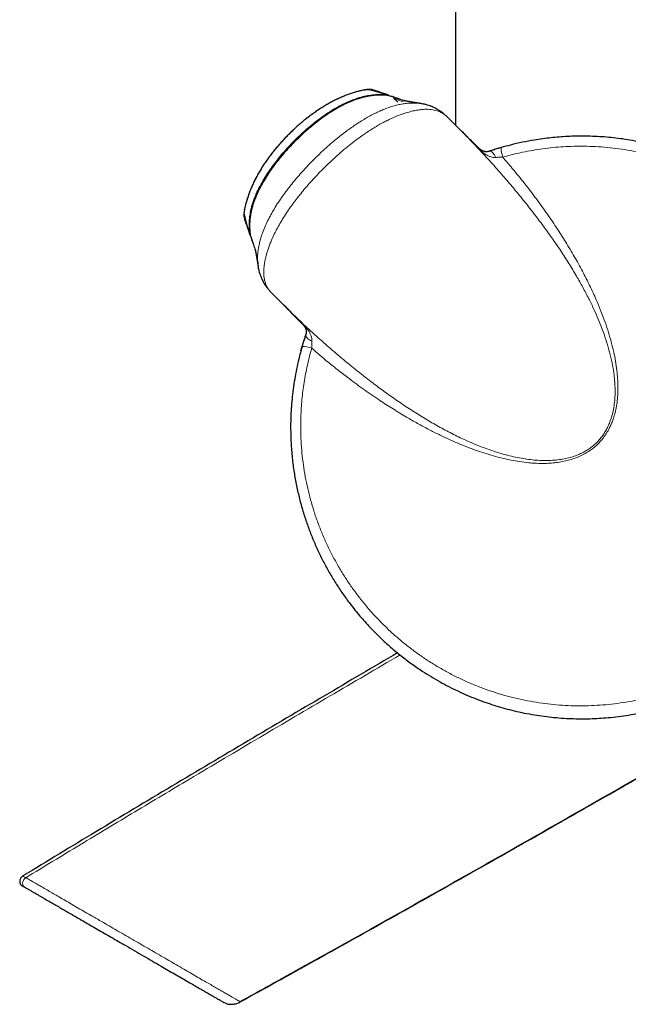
# Model space of a CAD drawing. Header units: millimetres. Extents: x 8 to 2385, y 12 to 2606.
# Tile 10 of 156: x 474 to 529, y 941 to 1031. Entities that reach past the tile are written whole.
import ezdxf

# ---------------------------------------------------------------- set-up
doc = ezdxf.new("R2010")
doc.units = ezdxf.units.MM

msp = doc.modelspace()

# ---------------------------------------------------------------- linework, layer by layer
at = {"color": 7, "linetype": 'Continuous', "lineweight": 30}
for p, q in [((513.773, 1397.054), (513.773, 1021.18)), ((505.467, 1024.385), (505.432, 1024.373)), ((507.668, 1023.877), (507.217, 1023.913)), ((508.508, 1023.27), (508.131, 1023.647)), ((509.019, 1023.435), (508.66, 1023.561)), ((510.624, 1023.149), (510.621, 1023.15)), ((514.159, 1020.794), (513.01, 1021.943)), ((514.118, 1020.829), (514.156, 1020.792)), ((494.575, 1013.492), (494.587, 1013.528)), ((495.076, 1011.207), (495.073, 1011.216)), ((495.141, 1011.048), (495.276, 1010.657)), ((497.014, 1005.954), (497.014, 1005.953)), ((497.014, 1005.953), (498.167, 1004.801)), ((497.025, 1005.947), (497.016, 1005.956)), ((498.17, 1004.804), (498.132, 1004.843)), ((492.862, 941.303), (492.702, 941.38))]:
    msp.add_line(p, q, dxfattribs=at)
at = {"color": 252, "linetype": 'Continuous', "lineweight": 0}
for p, q in [((507.511, 1023.941), (507.507, 1023.898)), ((509.01, 1023.306), (508.222, 1023.58)), ((511.109, 1023.046), (511.022, 1023.067)), ((495.062, 1011.454), (495.019, 1011.449)), ((495.892, 1007.949), (495.961, 1007.689))]:
    msp.add_line(p, q, dxfattribs=at)
at = {"color": 252, "linetype": 'Continuous', "lineweight": 0, "flags": 128}
for points in [[(515.895, 1019.091), (515.891, 1019.094), (515.886, 1019.095), (515.879, 1019.095), (515.871, 1019.093), (515.862, 1019.091), (515.851, 1019.086)], [(516.84, 1018.81), (516.894, 1018.818), (516.954, 1018.807), (517.019, 1018.777), (517.087, 1018.728), (517.157, 1018.663), (517.228, 1018.581), (517.299, 1018.483), (517.369, 1018.373), (517.436, 1018.25)], [(499.869, 1003.066), (499.867, 1003.069), (499.865, 1003.074), (499.865, 1003.081), (499.867, 1003.089), (499.87, 1003.099), (499.874, 1003.109)], [(500.15, 1002.121), (500.143, 1002.066), (500.154, 1002.006), (500.184, 1001.941), (500.232, 1001.874), (500.298, 1001.804), (500.38, 1001.732), (500.477, 1001.661), (500.588, 1001.592), (500.71, 1001.524)]]:
    msp.add_lwpolyline(points, dxfattribs=at)
at = {"color": 7, "linetype": 'Continuous', "lineweight": 30, "flags": 128}
for points in [[(499.706, 1000.658), (499.821, 1001.066), (500.003, 1001.668)], [(500.007, 1001.68), (500.022, 1001.73), (500.15, 1002.121)]]:
    msp.add_lwpolyline(points, dxfattribs=at)
at = {"color": 252, "linetype": 'Continuous', "lineweight": 0}
for centre, radius, start, end in [((506.001, 1023.467), 0.966, 71.34645, 101.29579), ((520.571, 1019.181), 2.664, 180.80971, 199.99048), ((495.493, 1012.959), 0.966, 168.72575, 198.75714), ((499.879, 1003.076), 0.0146, 227.38036, 271.78219), ((499.779, 998.389), 2.664, 70.00947, 89.19021)]:
    msp.add_arc(centre, radius, start, end, dxfattribs=at)
at = {"color": 7, "linetype": 'Continuous', "lineweight": 30}
msp.add_arc((525.273, 993.688), 26.5, 106.06073, 108.56139, dxfattribs=at)
for points, knots in [([(505.467, 1024.383), (505.395, 1024.369), (505.207, 1024.333), (504.898, 1024.259), (504.542, 1024.159), (504.178, 1024.042), (503.813, 1023.909), (503.446, 1023.759), (503.078, 1023.594), (502.709, 1023.413), (502.339, 1023.216), (501.969, 1023.005), (501.601, 1022.779), (501.235, 1022.54), (500.872, 1022.288), (500.513, 1022.025), (500.157, 1021.748), (499.805, 1021.461), (499.459, 1021.163), (499.119, 1020.855), (498.787, 1020.54), (498.462, 1020.216), (498.145, 1019.885), (497.835, 1019.545), (497.535, 1019.198), (497.244, 1018.845), (496.965, 1018.486), (496.696, 1018.123), (496.439, 1017.754), (496.194, 1017.382), (495.962, 1017.005), (495.745, 1016.626), (495.543, 1016.247), (495.358, 1015.866), (495.187, 1015.485), (495.033, 1015.101), (494.896, 1014.72), (494.777, 1014.343), (494.681, 1013.983), (494.615, 1013.701), (494.586, 1013.54), (494.577, 1013.492)], [0, 0, 0, 0, 0.014197, 0.036745, 0.06071, 0.084971, 0.109584, 0.13451, 0.159828, 0.185578, 0.211714, 0.238177, 0.264894, 0.291776, 0.318823, 0.346028, 0.373491, 0.401122, 0.428858, 0.456633, 0.484362, 0.511975, 0.539752, 0.567623, 0.595447, 0.62321, 0.650904, 0.678521, 0.705997, 0.733435, 0.760862, 0.78794, 0.814699, 0.841176, 0.86741, 0.893468, 0.919411, 0.944297, 0.96886, 0.990577, 1, 1, 1, 1]), ([(507.217, 1023.915), (507.18, 1023.917), (507.044, 1023.926), (506.807, 1023.924), (506.506, 1023.91), (506.2, 1023.88), (505.892, 1023.835), (505.581, 1023.773), (505.267, 1023.695), (504.945, 1023.601), (504.616, 1023.49), (504.279, 1023.36), (503.937, 1023.212), (503.59, 1023.046), (503.235, 1022.86), (502.872, 1022.654), (502.497, 1022.424), (502.108, 1022.169), (501.702, 1021.887), (501.286, 1021.58), (500.868, 1021.252), (500.452, 1020.906), (500.036, 1020.541), (499.62, 1020.155), (499.203, 1019.748), (498.788, 1019.323), (498.385, 1018.886), (498.002, 1018.447), (497.641, 1018.008), (497.302, 1017.571), (496.985, 1017.135), (496.699, 1016.716), (496.446, 1016.319), (496.226, 1015.949), (496.028, 1015.59), (495.846, 1015.23), (495.679, 1014.866), (495.528, 1014.498), (495.399, 1014.139), (495.294, 1013.798), (495.21, 1013.477), (495.144, 1013.168), (495.093, 1012.857), (495.057, 1012.542), (495.038, 1012.228), (495.034, 1011.949), (495.044, 1011.774), (495.048, 1011.703)], [0, 0, 0, 0, 0.005948, 0.021907, 0.038207, 0.054702, 0.071446, 0.088491, 0.105809, 0.123625, 0.142551, 0.161952, 0.181934, 0.202602, 0.224078, 0.246506, 0.270062, 0.294978, 0.321626, 0.349821, 0.378344, 0.407425, 0.437151, 0.467617, 0.498932, 0.53126, 0.563466, 0.594821, 0.625353, 0.655099, 0.6841, 0.71241, 0.736906, 0.760004, 0.781951, 0.802922, 0.8252, 0.846527, 0.86703, 0.886847, 0.904111, 0.920504, 0.937827, 0.954919, 0.97179, 0.988461, 1, 1, 1, 1]), ([(506.253, 1024.4), (506.25, 1024.401), (506.219, 1024.41), (506.162, 1024.421), (506.085, 1024.433), (506.012, 1024.438), (505.939, 1024.44), (505.857, 1024.437), (505.761, 1024.429), (505.652, 1024.416), (505.552, 1024.401), (505.49, 1024.389), (505.467, 1024.384)], [0, 0, 0, 0, 0.012612, 0.110374, 0.20179, 0.289447, 0.380564, 0.484979, 0.62069, 0.775429, 0.915717, 1, 1, 1, 1]), ([(507.746, 1023.888), (507.615, 1023.934), (507.171, 1024.09), (506.693, 1024.253), (506.348, 1024.37), (506.31, 1024.382)], [0, 0, 0, 0, 0.2704718, 0.9191284, 1, 1, 1, 1]), ([(507.659, 1023.878), (507.574, 1023.888), (507.427, 1023.906), (507.279, 1023.912), (507.217, 1023.915)], [0, 0, 0, 0, 0.578296, 1, 1, 1, 1]), ([(507.668, 1023.877), (507.945, 1023.793), (508.275, 1023.692), (508.6, 1023.579), (508.652, 1023.56)], [0, 0, 0, 0, 0.839607, 1, 1, 1, 1]), ([(508.644, 1023.567), (508.584, 1023.588), (508.329, 1023.678), (508.079, 1023.763), (507.887, 1023.828)], [0, 0, 0, 0, 0.234723, 1, 1, 1, 1]), ([(510.623, 1023.149), (510.603, 1023.152), (510.56, 1023.159), (510.497, 1023.168), (510.436, 1023.178), (510.383, 1023.186), (510.336, 1023.193), (510.298, 1023.199), (510.267, 1023.204), (510.242, 1023.208), (510.218, 1023.211), (510.191, 1023.216), (510.159, 1023.221), (510.122, 1023.227), (510.081, 1023.233), (510.038, 1023.241), (509.995, 1023.248), (509.955, 1023.254), (509.921, 1023.26), (509.893, 1023.264), (509.87, 1023.268), (509.85, 1023.272), (509.828, 1023.275), (509.801, 1023.28), (509.769, 1023.286), (509.732, 1023.292), (509.693, 1023.299), (509.657, 1023.305), (509.623, 1023.311), (509.591, 1023.317), (509.562, 1023.322), (509.532, 1023.328), (509.5, 1023.334), (509.466, 1023.34), (509.436, 1023.346), (509.409, 1023.351), (509.383, 1023.356), (509.353, 1023.362), (509.32, 1023.369), (509.285, 1023.375), (509.25, 1023.383), (509.215, 1023.39), (509.182, 1023.397), (509.149, 1023.404), (509.116, 1023.412), (509.083, 1023.419), (509.054, 1023.426), (509.032, 1023.432), (509.017, 1023.435), (509.008, 1023.438), (509.007, 1023.438), (509.006, 1023.438)], [0, 0, 0, 0, 0.027727, 0.058705, 0.086234, 0.110324, 0.131449, 0.148986, 0.162942, 0.173525, 0.184234, 0.196335, 0.212379, 0.230346, 0.250232, 0.272015, 0.293293, 0.312328, 0.329126, 0.343693, 0.353576, 0.362892, 0.374167, 0.387579, 0.405408, 0.425946, 0.446753, 0.466318, 0.484645, 0.501738, 0.517601, 0.532238, 0.553238, 0.572651, 0.590513, 0.606916, 0.622445, 0.64146, 0.663937, 0.687345, 0.709445, 0.736415, 0.761481, 0.785435, 0.816441, 0.849365, 0.883459, 0.917792, 0.945443, 0.973268, 1, 1, 1, 1]), ([(511.022, 1023.067), (510.966, 1023.081), (510.807, 1023.122), (510.534, 1023.164), (510.289, 1023.192), (510.15, 1023.193), (510.122, 1023.193)], [0, 0, 0, 0, 0.191423, 0.549421, 0.908958, 1, 1, 1, 1]), ([(512.908, 1022.031), (512.881, 1022.056), (512.796, 1022.137), (512.644, 1022.265), (512.448, 1022.416), (512.239, 1022.558), (512.018, 1022.688), (511.793, 1022.801), (511.565, 1022.899), (511.329, 1022.983), (511.149, 1023.039), (511.048, 1023.061), (511.031, 1023.065)], [0, 0, 0, 0, 0.054402, 0.170785, 0.283203, 0.404455, 0.521966, 0.636305, 0.746714, 0.861004, 0.975934, 1, 1, 1, 1]), ([(499.817, 1001.053), (499.711, 1000.669), (499.524, 999.989), (499.306, 998.999), (499.136, 998.092), (498.998, 997.178), (498.895, 996.285), (498.825, 995.416), (498.785, 994.616), (498.77, 993.859), (498.775, 993.155), (498.798, 992.461), (498.839, 991.776), (498.897, 991.092), (498.994, 990.22), (499.152, 989.161), (499.392, 987.949), (499.682, 986.773), (500.01, 985.656), (500.38, 984.576), (500.788, 983.531), (501.241, 982.501), (501.74, 981.486), (502.283, 980.49), (502.872, 979.513), (503.505, 978.56), (504.093, 977.751), (504.62, 977.078), (505.209, 976.365), (505.821, 975.681), (506.452, 975.028), (507.074, 974.417), (507.858, 973.7), (508.803, 972.915), (509.764, 972.189), (510.672, 971.564), (511.54, 971.017), (512.348, 970.547), (513.16, 970.112), (513.976, 969.71), (514.807, 969.336), (515.631, 968.999), (516.444, 968.697), (517.246, 968.428), (518.057, 968.184), (518.906, 967.959), (519.792, 967.755), (520.702, 967.579), (521.604, 967.438), (522.5, 967.328), (523.4, 967.249), (524.281, 967.201), (525.141, 967.183), (525.98, 967.193), (526.82, 967.228), (527.69, 967.293), (528.589, 967.39), (529.503, 967.522), (530.399, 967.683), (531.277, 967.872), (532.151, 968.09), (532.996, 968.333), (533.811, 968.596), (534.598, 968.878), (535.377, 969.185), (536.177, 969.53), (536.997, 969.916), (537.82, 970.34), (538.617, 970.787), (539.389, 971.254), (540.145, 971.748), (540.867, 972.256), (541.554, 972.773), (542.207, 973.299), (542.844, 973.845), (543.49, 974.436), (544.141, 975.072), (544.784, 975.747), (545.394, 976.434), (545.972, 977.133), (546.527, 977.852), (547.045, 978.572), (547.526, 979.29), (547.972, 980.004), (548.396, 980.733), (548.814, 981.509), (549.223, 982.332), (549.611, 983.191), (549.964, 984.051), (550.283, 984.911), (550.572, 985.782), (550.824, 986.643), (551.042, 987.488), (551.228, 988.319), (551.387, 989.155), (551.512, 989.952), (551.608, 990.705), (551.677, 991.404), (551.728, 992.096), (551.76, 992.781), (551.775, 993.466), (551.771, 994.343), (551.727, 995.411), (551.617, 996.641), (551.454, 997.84), (551.271, 998.851), (551.085, 999.701), (550.916, 1000.385), (550.731, 1001.055), (550.532, 1001.711), (550.316, 1002.363), (550.017, 1003.189), (549.617, 1004.182), (549.101, 1005.305), (548.544, 1006.383), (548.032, 1007.274), (547.572, 1008.011), (547.186, 1008.595), (546.789, 1009.162), (546.384, 1009.711), (545.963, 1010.25), (545.408, 1010.925), (544.702, 1011.723), (543.843, 1012.605), (542.962, 1013.431), (542.123, 1014.15), (541.316, 1014.787), (540.56, 1015.34), (539.795, 1015.86), (539.023, 1016.347), (538.234, 1016.808), (537.448, 1017.231), (536.668, 1017.617), (535.897, 1017.97), (535.113, 1018.298), (534.29, 1018.612), (533.426, 1018.908), (532.535, 1019.179), (531.647, 1019.415), (530.763, 1019.618), (529.871, 1019.791), (528.994, 1019.93), (528.136, 1020.037), (527.296, 1020.115), (526.452, 1020.166), (525.612, 1020.19), (524.777, 1020.187), (523.973, 1020.16), (523.196, 1020.11), (522.446, 1020.04), (521.697, 1019.949), (520.831, 1019.818), (519.85, 1019.634), (518.835, 1019.402), (518.192, 1019.223), (517.908, 1019.143)], [0, 0, 0, 0, 0.008509, 0.015083, 0.021656, 0.028262, 0.034868, 0.040896, 0.046931, 0.052024, 0.057121, 0.062022, 0.066923, 0.071838, 0.076752, 0.085769, 0.094807, 0.103298, 0.111806, 0.119827, 0.127861, 0.135945, 0.144043, 0.152206, 0.160384, 0.168612, 0.176855, 0.181938, 0.187024, 0.196803, 0.201706, 0.206609, 0.215603, 0.224616, 0.233083, 0.241566, 0.248367, 0.255176, 0.261696, 0.268216, 0.274765, 0.281315, 0.287371, 0.293428, 0.299508, 0.305588, 0.312311, 0.319042, 0.325487, 0.331931, 0.338406, 0.34488, 0.350866, 0.356852, 0.362862, 0.368872, 0.375544, 0.382224, 0.38862, 0.395016, 0.401442, 0.407867, 0.413809, 0.41975, 0.425716, 0.431681, 0.438358, 0.445045, 0.451447, 0.457849, 0.464282, 0.470715, 0.476663, 0.482612, 0.488585, 0.494558, 0.501267, 0.507986, 0.51442, 0.520854, 0.527319, 0.533783, 0.539762, 0.545741, 0.551744, 0.557747, 0.564544, 0.571349, 0.577868, 0.584386, 0.590936, 0.597485, 0.603543, 0.609601, 0.615684, 0.621767, 0.626848, 0.631932, 0.636822, 0.641711, 0.646614, 0.651517, 0.660513, 0.669529, 0.678, 0.686488, 0.691596, 0.696707, 0.701622, 0.706537, 0.711465, 0.716393, 0.725435, 0.734497, 0.74301, 0.75154, 0.756634, 0.761732, 0.766634, 0.771536, 0.77645, 0.781364, 0.79038, 0.799415, 0.807903, 0.816407, 0.823232, 0.830066, 0.83661, 0.843153, 0.849727, 0.856301, 0.86238, 0.868458, 0.874561, 0.880664, 0.887431, 0.894206, 0.900693, 0.90718, 0.913697, 0.920214, 0.92624, 0.932266, 0.938316, 0.944366, 0.950291, 0.956221, 0.961594, 0.966967, 0.972358, 0.977749, 0.985715, 0.993696, 1, 1, 1, 1]), ([(515.895, 1019.091), (515.72, 1019.263), (515.151, 1019.822), (514.511, 1020.451), (514.045, 1020.909), (513.974, 1020.979)], [0, 0, 0, 0, 0.273312, 0.8880703, 1, 1, 1, 1]), ([(516.841, 1018.812), (516.838, 1018.811), (516.805, 1018.798), (516.741, 1018.784), (516.649, 1018.769), (516.554, 1018.766), (516.461, 1018.774), (516.368, 1018.793), (516.285, 1018.821), (516.209, 1018.856), (516.143, 1018.893), (516.085, 1018.931), (516.033, 1018.969), (515.984, 1019.009), (515.938, 1019.049), (515.909, 1019.077), (515.895, 1019.091)], [0, 0, 0, 0, 0.006949, 0.090047, 0.182486, 0.283361, 0.390647, 0.504643, 0.61362, 0.696354, 0.773337, 0.829917, 0.878452, 0.921669, 0.960617, 1, 1, 1, 1]), ([(517.908, 1019.143), (517.839, 1019.123), (517.701, 1019.083), (517.492, 1019.02), (517.284, 1018.955), (517.064, 1018.885), (516.918, 1018.836), (516.84, 1018.81)], [0, 0, 0, 0, 0.189617, 0.380286, 0.574478, 0.769996, 1, 1, 1, 1]), ([(494.575, 1013.493), (494.575, 1013.49), (494.566, 1013.449), (494.553, 1013.368), (494.536, 1013.251), (494.525, 1013.141), (494.521, 1013.042), (494.521, 1012.956), (494.528, 1012.874), (494.539, 1012.793), (494.553, 1012.739), (494.559, 1012.712)], [0, 0, 0, 0, 0.0089923, 0.151078, 0.3010414, 0.4634705, 0.5996809, 0.7083534, 0.803037, 0.9036692, 1, 1, 1, 1]), ([(494.579, 1012.649), (494.622, 1012.521), (494.761, 1012.108), (494.926, 1011.63), (495.05, 1011.277), (495.072, 1011.215)], [0, 0, 0, 0, 0.270015, 0.873617, 1, 1, 1, 1]), ([(495.048, 1011.703), (495.049, 1011.672), (495.054, 1011.54), (495.067, 1011.403), (495.083, 1011.298), (495.084, 1011.293)], [0, 0, 0, 0, 0.223878, 0.960896, 1, 1, 1, 1]), ([(495.075, 1011.206), (495.089, 1011.169), (495.104, 1011.125), (495.128, 1011.085), (495.131, 1011.08)], [0, 0, 0, 0, 0.865198, 1, 1, 1, 1]), ([(495.083, 1011.293), (495.093, 1011.228), (495.104, 1011.145), (495.136, 1011.068), (495.142, 1011.052)], [0, 0, 0, 0, 0.78646, 1, 1, 1, 1]), ([(495.088, 1011.27), (495.092, 1011.242), (495.103, 1011.169), (495.123, 1011.092), (495.142, 1011.045), (495.143, 1011.041)], [0, 0, 0, 0, 0.3596032, 0.9439991, 1, 1, 1, 1]), ([(495.139, 1011.051), (495.139, 1011.05), (495.234, 1010.768), (495.362, 1010.4), (495.494, 1010.03), (495.523, 1009.948)], [0, 0, 0, 0, 0.001784, 0.779758, 1, 1, 1, 1]), ([(495.521, 1009.957), (495.521, 1009.956), (495.521, 1009.955), (495.524, 1009.946), (495.528, 1009.931), (495.533, 1009.91), (495.539, 1009.884), (495.546, 1009.855), (495.553, 1009.825), (495.56, 1009.795), (495.566, 1009.765), (495.572, 1009.735), (495.578, 1009.707), (495.584, 1009.68), (495.589, 1009.654), (495.595, 1009.622), (495.602, 1009.588), (495.609, 1009.554), (495.615, 1009.522), (495.621, 1009.491), (495.626, 1009.462), (495.632, 1009.43), (495.638, 1009.398), (495.644, 1009.364), (495.651, 1009.327), (495.658, 1009.287), (495.666, 1009.243), (495.674, 1009.196), (495.682, 1009.149), (495.69, 1009.104), (495.697, 1009.06), (495.705, 1009.014), (495.713, 1008.965), (495.722, 1008.911), (495.731, 1008.855), (495.739, 1008.801), (495.747, 1008.753), (495.753, 1008.718), (495.756, 1008.694), (495.759, 1008.678), (495.762, 1008.661), (495.765, 1008.639), (495.769, 1008.611), (495.775, 1008.576), (495.781, 1008.536), (495.788, 1008.488), (495.796, 1008.435), (495.804, 1008.384), (495.809, 1008.351), (495.811, 1008.338)], [0, 0, 0, 0, 0.024831, 0.05249, 0.082339, 0.113406, 0.145048, 0.17359, 0.201877, 0.228641, 0.252974, 0.275457, 0.297757, 0.313155, 0.330772, 0.350826, 0.37333, 0.395775, 0.415673, 0.433009, 0.45135, 0.46838, 0.486485, 0.505668, 0.525943, 0.547334, 0.569847, 0.59562, 0.620113, 0.642805, 0.663885, 0.686379, 0.709932, 0.735681, 0.763612, 0.790255, 0.813099, 0.832129, 0.840211, 0.847335, 0.854411, 0.864135, 0.876691, 0.892082, 0.910314, 0.931393, 0.955325, 0.98212, 1, 1, 1, 1]), ([(495.523, 1009.95), (495.523, 1009.949), (495.524, 1009.945), (495.527, 1009.936), (495.529, 1009.927), (495.53, 1009.923)], [0, 0, 0, 0, 0.215806, 0.607907, 1, 1, 1, 1]), ([(495.768, 1008.854), (495.773, 1008.741), (495.785, 1008.48), (495.83, 1008.176), (495.88, 1007.994), (495.892, 1007.949)], [0, 0, 0, 0, 0.367424, 0.846604, 1, 1, 1, 1]), ([(495.892, 1007.94), (495.911, 1007.865), (495.951, 1007.707), (496.031, 1007.472), (496.123, 1007.242), (496.228, 1007.023), (496.343, 1006.817), (496.47, 1006.616), (496.611, 1006.421), (496.744, 1006.254), (496.833, 1006.157), (496.868, 1006.118)], [0, 0, 0, 0, 0.107233, 0.229081, 0.350391, 0.459575, 0.572917, 0.686157, 0.802098, 0.921372, 1, 1, 1, 1]), ([(497.984, 1004.984), (498.06, 1004.906), (498.374, 1004.587), (499.002, 1003.947), (499.554, 1003.386), (499.869, 1003.066)], [0, 0, 0, 0, 0.122049, 0.498958, 1, 1, 1, 1]), ([(499.869, 1003.065), (499.88, 1003.055), (499.904, 1003.029), (499.942, 1002.987), (499.981, 1002.94), (500.019, 1002.89), (500.053, 1002.839), (500.089, 1002.78), (500.122, 1002.714), (500.152, 1002.639), (500.177, 1002.551), (500.192, 1002.459), (500.194, 1002.357), (500.185, 1002.26), (500.169, 1002.18), (500.153, 1002.133), (500.148, 1002.119)], [0, 0, 0, 0, 0.029779, 0.069528, 0.109988, 0.156552, 0.208008, 0.265638, 0.346785, 0.432536, 0.537667, 0.663815, 0.766346, 0.872205, 0.959256, 1, 1, 1, 1]), ([(500.15, 1002.121), (500.129, 1002.056), (500.086, 1001.927), (500.02, 1001.724), (499.955, 1001.516), (499.887, 1001.292), (499.841, 1001.137), (499.817, 1001.053)], [0, 0, 0, 0, 0.188873, 0.379127, 0.57345, 0.769056, 1, 1, 1, 1]), ([(508.504, 973.176), (506.289, 971.881), (501.748, 969.225), (494.901, 965.185), (487.968, 961.062), (481.141, 956.969), (476.637, 954.231), (474.425, 952.887)], [0, 0, 0, 0, 0.194079, 0.397894, 0.601358, 0.804154, 1, 1, 1, 1]), ([(494.168, 941.455), (495.432, 942.152), (499.038, 944.139), (504.972, 947.45), (511.974, 951.381), (518.963, 955.336), (525.934, 959.304), (532.755, 963.205), (537.248, 965.787), (539.428, 967.039)], [0, 0, 0, 0, 0.083305, 0.237576, 0.392086, 0.546622, 0.700975, 0.854933, 1, 1, 1, 1]), ([(539.498, 967.032), (537.406, 965.83), (533.212, 963.42), (526.904, 959.811), (520.572, 956.204), (514.121, 952.548), (507.557, 948.852), (500.89, 945.123), (496.436, 942.66), (494.212, 941.43)], [0, 0, 0, 0, 0.139176, 0.278927, 0.419076, 0.55944, 0.706526, 0.853448, 1, 1, 1, 1]), ([(474.424, 952.887), (474.383, 952.858), (474.303, 952.801), (474.219, 952.692), (474.168, 952.591), (474.139, 952.495), (474.126, 952.388), (474.141, 952.255), (474.196, 952.14), (474.269, 952.059), (474.316, 952.028), (474.339, 952.012)], [0, 0, 0, 0, 0.145297, 0.277922, 0.386239, 0.466513, 0.563529, 0.691756, 0.840907, 0.919997, 1, 1, 1, 1]), ([(474.339, 952.012), (474.345, 952.009), (474.357, 952.002), (474.445, 951.951), (474.552, 951.889), (474.605, 951.858)], [0, 0, 0, 0, 0.333271, 0.666589, 1, 1, 1, 1]), ([(474.605, 951.858), (474.616, 951.852), (474.637, 951.84), (474.723, 951.79), (474.85, 951.716), (475.021, 951.617), (475.235, 951.493), (475.466, 951.36), (475.7, 951.224), (475.925, 951.094), (476.167, 950.954), (476.457, 950.786), (476.801, 950.587), (477.208, 950.351), (477.636, 950.103), (478.081, 949.845), (478.538, 949.581), (479.013, 949.306), (479.506, 949.021), (480.017, 948.725), (480.574, 948.402), (481.173, 948.055), (481.813, 947.685), (482.46, 947.31), (483.115, 946.931), (483.829, 946.518), (484.596, 946.074), (485.408, 945.603), (486.207, 945.141), (486.944, 944.714), (487.614, 944.326), (488.216, 943.978), (488.789, 943.646), (489.335, 943.33), (489.794, 943.064), (490.174, 942.844), (490.481, 942.666), (490.77, 942.499), (491.069, 942.326), (491.371, 942.151), (491.668, 941.979), (491.933, 941.825), (492.164, 941.692), (492.357, 941.58), (492.509, 941.492), (492.619, 941.428), (492.689, 941.388), (492.698, 941.383), (492.702, 941.38)], [0, 0, 0, 0, 0.020744, 0.041343, 0.061933, 0.08265, 0.103627, 0.124994, 0.140383, 0.155756, 0.171155, 0.186623, 0.207425, 0.228521, 0.250004, 0.270552, 0.291114, 0.311763, 0.332568, 0.3536, 0.374925, 0.399937, 0.424854, 0.449776, 0.474804, 0.500038, 0.531529, 0.562718, 0.5938, 0.624973, 0.650592, 0.675775, 0.700643, 0.72532, 0.749934, 0.766223, 0.782245, 0.798039, 0.813646, 0.834234, 0.854669, 0.875055, 0.895935, 0.916714, 0.937521, 0.958513, 0.979294, 1, 1, 1, 1]), ([(492.862, 941.303), (492.898, 941.289), (492.963, 941.265), (493.071, 941.239), (493.176, 941.223), (493.274, 941.216), (493.37, 941.213), (493.47, 941.216), (493.607, 941.231), (493.779, 941.266), (493.984, 941.331), (494.122, 941.401), (494.197, 941.439)], [0, 0, 0, 0, 0.138476, 0.252615, 0.343618, 0.415336, 0.458226, 0.518632, 0.603072, 0.711948, 0.844879, 1, 1, 1, 1]), ([(494.192, 941.442), (494.191, 941.443), (494.189, 941.444), (494.174, 941.452), (494.167, 941.456)], [0, 0, 0, 0, 0.517168, 1, 1, 1, 1])]:
    msp.add_open_spline(points, degree=3, knots=knots, dxfattribs=at)
at = {"color": 252, "linetype": 'Continuous', "lineweight": 0}
for points, knots in [([(505.432, 1024.373), (505.239, 1024.331), (504.85, 1024.248), (504.275, 1024.074), (503.705, 1023.866), (503.172, 1023.636), (502.676, 1023.394), (502.214, 1023.144), (501.758, 1022.875), (501.306, 1022.585), (500.86, 1022.277), (500.418, 1021.95), (499.985, 1021.606), (499.577, 1021.263), (499.197, 1020.923), (498.841, 1020.588), (498.493, 1020.243), (498.152, 1019.888), (497.819, 1019.522), (497.495, 1019.146), (497.182, 1018.761), (496.795, 1018.258), (496.373, 1017.659), (495.933, 1016.957), (495.588, 1016.331), (495.309, 1015.757), (495.103, 1015.275), (494.933, 1014.82), (494.796, 1014.394), (494.678, 1013.964), (494.617, 1013.673), (494.587, 1013.528)], [0, 0, 0, 0, 0.038258, 0.076809, 0.115362, 0.154192, 0.186891, 0.219591, 0.252643, 0.285696, 0.319254, 0.352813, 0.386715, 0.420617, 0.450204, 0.479791, 0.509601, 0.539411, 0.569552, 0.599693, 0.630066, 0.66044, 0.716091, 0.765256, 0.814419, 0.849969, 0.885517, 0.914019, 0.942638, 0.971257, 1, 1, 1, 1]), ([(495.019, 1011.449), (495.005, 1011.635), (494.977, 1012.005), (495, 1012.567), (495.07, 1013.128), (495.178, 1013.624), (495.302, 1014.056), (495.429, 1014.428), (495.58, 1014.815), (495.756, 1015.21), (495.966, 1015.634), (496.204, 1016.067), (496.511, 1016.576), (496.883, 1017.138), (497.328, 1017.746), (497.799, 1018.338), (498.295, 1018.915), (498.816, 1019.478), (499.358, 1020.025), (499.922, 1020.555), (500.518, 1021.075), (501.146, 1021.58), (501.809, 1022.069), (502.499, 1022.526), (503.112, 1022.882), (503.638, 1023.151), (504.069, 1023.348), (504.504, 1023.522), (504.94, 1023.67), (505.361, 1023.787), (505.833, 1023.888), (506.356, 1023.957), (506.936, 1023.985), (507.321, 1023.956), (507.511, 1023.941)], [0, 0, 0, 0, 0.028948, 0.0579, 0.087445, 0.116995, 0.136889, 0.157538, 0.178188, 0.201598, 0.225008, 0.251813, 0.27862, 0.317702, 0.356788, 0.395993, 0.435662, 0.475384, 0.515471, 0.55571, 0.596002, 0.638646, 0.681372, 0.724403, 0.767576, 0.791729, 0.816563, 0.841394, 0.864804, 0.888211, 0.909555, 0.939925, 0.970289, 1, 1, 1, 1]), ([(507.217, 1023.913), (507.189, 1023.916), (506.984, 1023.933), (506.595, 1023.918), (506.055, 1023.866), (505.572, 1023.773), (505.131, 1023.658), (504.733, 1023.53), (504.293, 1023.363), (503.828, 1023.16), (503.324, 1022.906), (502.783, 1022.601), (502.209, 1022.239), (501.62, 1021.829), (501.046, 1021.393), (500.485, 1020.934), (499.938, 1020.451), (499.405, 1019.948), (498.887, 1019.426), (498.356, 1018.855), (497.843, 1018.258), (497.351, 1017.636), (496.936, 1017.067), (496.575, 1016.524), (496.271, 1016.025), (495.988, 1015.512), (495.731, 1014.984), (495.499, 1014.424), (495.304, 1013.847), (495.173, 1013.332), (495.096, 1012.888), (495.054, 1012.519), (495.035, 1012.146), (495.038, 1011.736), (495.067, 1011.452), (495.083, 1011.293)], [0, 0, 0, 0, 0.004351, 0.032533, 0.061231, 0.089933, 0.11023, 0.133091, 0.155954, 0.184557, 0.213163, 0.245017, 0.282625, 0.320319, 0.358222, 0.39647, 0.434769, 0.473404, 0.512173, 0.550984, 0.596547, 0.636376, 0.676203, 0.707774, 0.739344, 0.768476, 0.800252, 0.832023, 0.864164, 0.896295, 0.915807, 0.935319, 0.954993, 0.974667, 1, 1, 1, 1]), ([(505.812, 1024.415), (505.799, 1024.416), (505.775, 1024.419), (505.706, 1024.414), (505.627, 1024.405), (505.535, 1024.392), (505.467, 1024.379), (505.432, 1024.373)], [0, 0, 0, 0, 0.214308, 0.401954, 0.597398, 0.796145, 1, 1, 1, 1]), ([(507.511, 1023.941), (507.227, 1024.027), (506.658, 1024.198), (506.094, 1024.343), (505.812, 1024.415)], [0, 0, 0, 0, 0.4999873, 1, 1, 1, 1]), ([(507.511, 1023.941), (507.567, 1023.934), (507.649, 1023.924), (507.725, 1023.894), (507.748, 1023.884)], [0, 0, 0, 0, 0.688771, 1, 1, 1, 1]), ([(510.122, 1023.193), (510.018, 1023.197), (509.781, 1023.204), (509.394, 1023.178), (508.964, 1023.122), (508.52, 1023.032), (508.077, 1022.915), (507.636, 1022.772), (507.198, 1022.604), (506.762, 1022.414), (506.324, 1022.202), (505.886, 1021.969), (505.438, 1021.711), (504.987, 1021.431), (504.527, 1021.127), (504.07, 1020.805), (503.606, 1020.46), (503.141, 1020.097), (502.644, 1019.689), (502.126, 1019.242), (501.501, 1018.671), (500.904, 1018.09), (500.335, 1017.504), (499.871, 1017.003), (499.42, 1016.491), (498.979, 1015.965), (498.553, 1015.425), (498.139, 1014.871), (497.744, 1014.305), (497.379, 1013.74), (497.047, 1013.178), (496.746, 1012.617), (496.475, 1012.046), (496.258, 1011.519), (496.094, 1011.039), (495.973, 1010.615), (495.877, 1010.192), (495.807, 1009.775), (495.769, 1009.361), (495.754, 1009.055), (495.765, 1008.888), (495.768, 1008.854)], [0, 0, 0, 0, 0.015964, 0.036336, 0.05851, 0.080648, 0.102876, 0.124955, 0.147105, 0.169367, 0.191678, 0.214826, 0.238016, 0.262646, 0.287314, 0.312922, 0.338301, 0.36523, 0.392188, 0.424514, 0.456883, 0.505364, 0.535707, 0.566082, 0.596559, 0.627073, 0.658039, 0.689051, 0.720224, 0.751461, 0.780556, 0.809729, 0.839182, 0.868754, 0.890073, 0.911459, 0.932431, 0.95348, 0.974121, 0.994856, 1, 1, 1, 1]), ([(497.016, 1005.956), (496.984, 1005.987), (496.892, 1006.077), (496.762, 1006.244), (496.629, 1006.454), (496.522, 1006.681), (496.433, 1006.944), (496.366, 1007.25), (496.33, 1007.605), (496.327, 1007.985), (496.358, 1008.346), (496.407, 1008.681), (496.467, 1008.989), (496.543, 1009.309), (496.638, 1009.648), (496.751, 1009.997), (496.883, 1010.361), (497.055, 1010.79), (497.281, 1011.281), (497.563, 1011.831), (497.873, 1012.379), (498.212, 1012.927), (498.575, 1013.474), (498.963, 1014.019), (499.369, 1014.557), (499.794, 1015.09), (500.236, 1015.616), (500.696, 1016.137), (501.169, 1016.647), (501.741, 1017.236), (502.419, 1017.896), (503.08, 1018.496), (503.692, 1019.019), (504.249, 1019.472), (504.836, 1019.92), (505.359, 1020.295), (505.814, 1020.604), (506.249, 1020.883), (506.682, 1021.144), (507.107, 1021.383), (507.529, 1021.603), (507.98, 1021.82), (508.467, 1022.029), (508.989, 1022.223), (509.511, 1022.385), (509.965, 1022.495), (510.348, 1022.566), (510.664, 1022.608), (510.974, 1022.631), (511.278, 1022.632), (511.565, 1022.611), (511.838, 1022.568), (512.094, 1022.501), (512.335, 1022.411), (512.559, 1022.297), (512.79, 1022.147), (512.93, 1022.017), (513.01, 1021.942)], [0, 0, 0, 0, 0.0073804, 0.0213666, 0.0354198, 0.0490528, 0.0627588, 0.0797103, 0.096808, 0.1140465, 0.1314243, 0.1438168, 0.1562484, 0.169394, 0.1825762, 0.1966766, 0.2108131, 0.2253898, 0.2469754, 0.268649, 0.2905494, 0.3125109, 0.3350975, 0.3577304, 0.3804845, 0.4032722, 0.4264431, 0.4496438, 0.4729287, 0.4962396, 0.5319188, 0.5676906, 0.5857399, 0.6128367, 0.639987, 0.6602966, 0.6782312, 0.6961903, 0.7133366, 0.7305115, 0.7469588, 0.7634398, 0.7837486, 0.8041479, 0.8248696, 0.8457253, 0.8589529, 0.8722275, 0.8857983, 0.8994324, 0.9132873, 0.9265869, 0.9402089, 0.9539036, 0.9676754, 0.9815168, 1, 1, 1, 1]), ([(514.156, 1020.792), (514.292, 1020.657), (514.822, 1020.133), (515.722, 1019.192), (516.855, 1017.972), (517.918, 1016.777), (518.914, 1015.614), (519.848, 1014.481), (520.766, 1013.324), (521.659, 1012.147), (522.521, 1010.955), (523.326, 1009.778), (524.079, 1008.613), (524.746, 1007.511), (525.349, 1006.441), (525.878, 1005.433), (526.345, 1004.465), (526.753, 1003.54), (527.116, 1002.631), (527.443, 1001.706), (527.729, 1000.763), (527.968, 999.803), (528.131, 998.927), (528.23, 998.148), (528.28, 997.471), (528.289, 996.807), (528.255, 996.153), (528.175, 995.516), (528.043, 994.889), (527.887, 994.38), (527.73, 993.983), (527.581, 993.659), (527.393, 993.315), (527.16, 992.958), (526.918, 992.647), (526.676, 992.381), (526.415, 992.13), (526.106, 991.876), (525.748, 991.63), (525.353, 991.403), (524.922, 991.203), (524.436, 991.024), (523.916, 990.881), (523.351, 990.772), (522.744, 990.701), (522.097, 990.671), (521.427, 990.684), (520.758, 990.736), (520.087, 990.823), (519.388, 990.949), (518.665, 991.112), (517.875, 991.326), (517.049, 991.588), (516.162, 991.909), (515.264, 992.274), (514.24, 992.732), (513.124, 993.286), (511.919, 993.943), (510.736, 994.64), (509.574, 995.375), (508.433, 996.142), (507.322, 996.93), (506.198, 997.764), (505.064, 998.644), (503.844, 999.63), (502.581, 1000.696), (501.26, 1001.858), (499.951, 1003.065), (498.914, 1004.053), (498.331, 1004.642), (498.17, 1004.804)], [0, 0, 0, 0, 0.008756, 0.033951, 0.059147, 0.084359, 0.106415, 0.128471, 0.15081, 0.173148, 0.19519, 0.217232, 0.237488, 0.257743, 0.27529, 0.292837, 0.309026, 0.323666, 0.338306, 0.353021, 0.367735, 0.382535, 0.397331, 0.407639, 0.417668, 0.427695, 0.437277, 0.446857, 0.456301, 0.465742, 0.470507, 0.475272, 0.481571, 0.48788, 0.494177, 0.498995, 0.503813, 0.510237, 0.516673, 0.523098, 0.530422, 0.537746, 0.546071, 0.554397, 0.563358, 0.573283, 0.583272, 0.593263, 0.6033, 0.613553, 0.625048, 0.636542, 0.650252, 0.663962, 0.678904, 0.693846, 0.71442, 0.734994, 0.755649, 0.776304, 0.79699, 0.817677, 0.837797, 0.860167, 0.882537, 0.908735, 0.934932, 0.962251, 0.989569, 1, 1, 1, 1]), ([(514.106, 1020.847), (514.227, 1020.728), (514.814, 1020.147), (515.392, 1019.556), (515.851, 1019.086)], [0, 0, 0, 0, 0.205651, 1, 1, 1, 1]), ([(518.068, 1018.27), (518.365, 1018.353), (518.959, 1018.518), (519.863, 1018.725), (520.777, 1018.902), (521.702, 1019.046), (522.632, 1019.155), (523.571, 1019.231), (524.515, 1019.272), (525.497, 1019.278), (526.513, 1019.244), (527.566, 1019.166), (528.62, 1019.043), (529.674, 1018.875), (530.722, 1018.663), (531.766, 1018.405), (532.804, 1018.102), (533.823, 1017.757), (534.817, 1017.372), (535.791, 1016.948), (536.75, 1016.482), (537.695, 1015.973), (538.619, 1015.423), (539.525, 1014.831), (540.409, 1014.198), (541.262, 1013.53), (542.079, 1012.832), (542.861, 1012.106), (543.613, 1011.345), (544.339, 1010.547), (545.037, 1009.711), (545.703, 1008.839), (546.333, 1007.936), (546.919, 1007.014), (547.458, 1006.079), (547.954, 1005.129), (548.411, 1004.157), (548.83, 1003.157), (549.209, 1002.132), (549.546, 1001.081), (549.839, 1000.013), (550.082, 998.945), (550.276, 997.882), (550.425, 996.821), (550.529, 995.748), (550.588, 994.665), (550.601, 993.576), (550.567, 992.48), (550.485, 991.379), (550.356, 990.295), (550.184, 989.233), (549.971, 988.191), (549.713, 987.153), (549.408, 986.119), (549.06, 985.096), (548.665, 984.081), (548.224, 983.079), (547.746, 982.107), (547.235, 981.17), (546.692, 980.266), (546.109, 979.381), (545.486, 978.514), (544.824, 977.673), (544.123, 976.854), (543.384, 976.061), (542.619, 975.308), (541.834, 974.598), (541.03, 973.927), (540.194, 973.288), (539.326, 972.679), (538.432, 972.105), (537.509, 971.566), (536.559, 971.064), (535.596, 970.606), (534.626, 970.193), (533.648, 969.823), (532.651, 969.493), (531.634, 969.202), (530.605, 968.953), (529.559, 968.745), (528.5, 968.582), (527.442, 968.463), (526.388, 968.39), (525.338, 968.359), (524.283, 968.373), (523.224, 968.43), (522.165, 968.532), (521.105, 968.68), (520.048, 968.872), (519.003, 969.108), (517.977, 969.386), (516.968, 969.705), (515.968, 970.067), (514.978, 970.473), (514.004, 970.921), (513.044, 971.414), (512.101, 971.949), (511.185, 972.521), (510.301, 973.128), (509.447, 973.768), (508.616, 974.446), (507.809, 975.164), (507.032, 975.918), (506.283, 976.709), (505.564, 977.536), (504.886, 978.388), (504.251, 979.26), (503.657, 980.151), (503.1, 981.068), (502.578, 982.017), (502.092, 982.996), (501.645, 984.003), (501.241, 985.033), (500.886, 986.069), (500.579, 987.106), (500.318, 988.146), (500.1, 989.203), (499.926, 990.275), (499.798, 991.358), (499.715, 992.453), (499.68, 993.557), (499.691, 994.558), (499.735, 995.448), (499.797, 996.228), (499.883, 997.007), (499.994, 997.788), (500.13, 998.568), (500.291, 999.347), (500.475, 1000.123), (500.618, 1000.636), (500.69, 1000.892)], [0, 0, 0, 0, 0.006854, 0.013716, 0.02065, 0.027583, 0.034555, 0.041526, 0.04857, 0.055623, 0.063441, 0.071272, 0.079207, 0.087141, 0.095131, 0.103122, 0.111219, 0.119331, 0.127219, 0.13512, 0.143125, 0.151131, 0.159193, 0.167254, 0.175424, 0.183608, 0.191569, 0.199544, 0.207561, 0.215591, 0.223781, 0.231985, 0.240235, 0.248499, 0.25648, 0.264475, 0.272511, 0.280562, 0.288775, 0.297003, 0.305277, 0.313567, 0.321503, 0.329454, 0.337512, 0.345571, 0.353689, 0.361807, 0.370038, 0.378285, 0.386133, 0.393994, 0.401963, 0.409932, 0.41796, 0.425987, 0.434127, 0.442282, 0.450038, 0.457806, 0.465681, 0.473555, 0.481486, 0.489418, 0.497459, 0.505516, 0.513216, 0.520929, 0.528746, 0.536563, 0.544435, 0.552308, 0.560288, 0.568282, 0.575987, 0.583705, 0.591525, 0.599345, 0.60722, 0.615095, 0.623076, 0.631071, 0.638838, 0.646618, 0.654499, 0.662381, 0.670318, 0.678255, 0.686297, 0.694354, 0.702213, 0.710086, 0.718061, 0.726037, 0.734069, 0.742101, 0.750239, 0.758393, 0.766336, 0.774293, 0.782355, 0.790417, 0.798537, 0.806656, 0.814885, 0.823129, 0.831111, 0.839107, 0.847144, 0.855195, 0.863408, 0.871636, 0.87991, 0.888199, 0.896156, 0.904126, 0.912205, 0.920284, 0.928422, 0.93656, 0.944811, 0.953078, 0.958887, 0.964695, 0.970526, 0.976357, 0.982256, 0.988155, 0.994077, 1, 1, 1, 1]), ([(515.851, 1019.086), (515.89, 1019.047), (515.963, 1018.973), (516.076, 1018.867), (516.202, 1018.756), (516.35, 1018.638), (516.536, 1018.511), (516.748, 1018.392), (516.977, 1018.3), (517.171, 1018.256), (517.321, 1018.243), (517.398, 1018.248), (517.436, 1018.25)], [0, 0, 0, 0, 0.088883, 0.1665093, 0.2448147, 0.3561036, 0.4684331, 0.6094064, 0.7526313, 0.8741551, 0.9366965, 1, 1, 1, 1]), ([(500.69, 1000.892), (501.182, 1000.471), (501.983, 999.785), (503.125, 998.87), (504.223, 998.024), (505.476, 997.107), (506.809, 996.19), (508.085, 995.366), (509.224, 994.673), (510.309, 994.053), (511.299, 993.52), (512.266, 993.033), (513.208, 992.589), (514.093, 992.204), (514.915, 991.874), (515.672, 991.593), (516.439, 991.334), (517.216, 991.099), (518.004, 990.891), (518.802, 990.714), (519.61, 990.571), (520.35, 990.479), (521.016, 990.429), (521.606, 990.412), (522.198, 990.424), (522.78, 990.469), (523.349, 990.549), (523.899, 990.662), (524.437, 990.816), (524.956, 991.01), (525.43, 991.236), (525.854, 991.485), (526.222, 991.744), (526.576, 992.039), (526.911, 992.372), (527.23, 992.753), (527.515, 993.166), (527.747, 993.577), (527.934, 993.976), (528.104, 994.409), (528.259, 994.908), (528.393, 995.5), (528.488, 996.134), (528.539, 996.804), (528.549, 997.486), (528.519, 998.172), (528.448, 998.916), (528.331, 999.71), (528.16, 1000.57), (527.946, 1001.441), (527.684, 1002.344), (527.38, 1003.259), (527.031, 1004.193), (526.594, 1005.257), (526.054, 1006.444), (525.393, 1007.761), (524.673, 1009.076), (523.887, 1010.407), (523.033, 1011.755), (522.111, 1013.118), (521.113, 1014.504), (520.055, 1015.886), (519.033, 1017.15), (518.358, 1017.933), (518.068, 1018.27)], [0, 0, 0, 0, 0.033665, 0.054726, 0.075796, 0.10533, 0.13489, 0.159145, 0.18342, 0.20331, 0.223213, 0.240934, 0.258668, 0.276424, 0.290099, 0.303797, 0.317505, 0.331257, 0.345026, 0.358846, 0.372692, 0.386584, 0.396492, 0.40642, 0.416372, 0.426356, 0.435791, 0.445266, 0.454529, 0.463851, 0.473077, 0.480754, 0.488483, 0.495562, 0.503773, 0.512058, 0.520415, 0.528843, 0.535653, 0.542493, 0.552138, 0.561845, 0.572981, 0.584312, 0.595691, 0.60733, 0.619001, 0.63344, 0.647917, 0.663402, 0.678916, 0.695642, 0.712392, 0.729677, 0.754272, 0.778905, 0.804966, 0.831057, 0.858155, 0.886949, 0.915768, 0.946313, 0.976884, 1, 1, 1, 1]), ([(517.436, 1018.25), (517.481, 1018.255), (517.606, 1018.266), (517.82, 1018.275), (517.984, 1018.272), (518.068, 1018.27)], [0, 0, 0, 0, 0.218995, 0.604223, 1, 1, 1, 1]), ([(494.587, 1013.528), (494.583, 1013.507), (494.569, 1013.429), (494.552, 1013.316), (494.541, 1013.2), (494.544, 1013.165), (494.546, 1013.148)], [0, 0, 0, 0, 0.121549, 0.458407, 0.733463, 1, 1, 1, 1]), ([(494.546, 1013.148), (494.618, 1012.866), (494.762, 1012.302), (494.933, 1011.734), (495.019, 1011.449)], [0, 0, 0, 0, 0.499987, 1, 1, 1, 1]), ([(495.073, 1011.216), (495.069, 1011.226), (495.045, 1011.284), (495.029, 1011.363), (495.021, 1011.432), (495.019, 1011.449)], [0, 0, 0, 0, 0.135743, 0.778431, 1, 1, 1, 1]), ([(495.518, 1009.964), (495.437, 1010.198), (495.284, 1010.638), (495.147, 1011.084), (495.083, 1011.293)], [0, 0, 0, 0, 0.530371, 1, 1, 1, 1]), ([(499.874, 1003.109), (499.404, 1003.569), (498.813, 1004.147), (498.232, 1004.734), (498.113, 1004.855)], [0, 0, 0, 0, 0.794415, 1, 1, 1, 1]), ([(498.149, 1004.822), (498.262, 1004.708), (498.838, 1004.121), (499.415, 1003.534), (499.88, 1003.062)], [0, 0, 0, 0, 0.194355, 1, 1, 1, 1]), ([(500.71, 1001.524), (500.713, 1001.581), (500.718, 1001.697), (500.69, 1001.86), (500.633, 1002.059), (500.53, 1002.291), (500.385, 1002.524), (500.237, 1002.72), (500.109, 1002.868), (499.987, 1002.998), (499.912, 1003.072), (499.874, 1003.109)], [0, 0, 0, 0, 0.093915, 0.190427, 0.271029, 0.436185, 0.605072, 0.717466, 0.831057, 0.915031, 1, 1, 1, 1]), ([(500.69, 1000.892), (500.689, 1000.943), (500.686, 1001.073), (500.69, 1001.287), (500.703, 1001.444), (500.71, 1001.524)], [0, 0, 0, 0, 0.242106, 0.615654, 1, 1, 1, 1]), ([(508.725, 972.993), (506.602, 971.751), (502.342, 969.259), (495.96, 965.496), (490.039, 961.981), (484.596, 958.726), (479.631, 955.737), (476.336, 953.733), (474.691, 952.733)], [0, 0, 0, 0, 0.1863159, 0.3738262, 0.561075, 0.7078553, 0.8542032, 1, 1, 1, 1]), ([(474.691, 952.733), (474.657, 952.709), (474.585, 952.66), (474.496, 952.555), (474.428, 952.428), (474.393, 952.286), (474.399, 952.144), (474.442, 952.02), (474.513, 951.921), (474.576, 951.878), (474.605, 951.858)], [0, 0, 0, 0, 0.117714, 0.24824, 0.386758, 0.526416, 0.660525, 0.784799, 0.897856, 1, 1, 1, 1]), ([(474.69, 952.733), (474.637, 952.764), (474.531, 952.826), (474.442, 952.877), (474.43, 952.884), (474.424, 952.887)], [0, 0, 0, 0, 0.333346, 0.666678, 1, 1, 1, 1]), ([(494.167, 941.456), (494.149, 941.467), (494.108, 941.491), (493.982, 941.564), (493.804, 941.667), (493.577, 941.798), (493.306, 941.955), (492.992, 942.136), (492.641, 942.34), (492.254, 942.564), (491.836, 942.806), (491.39, 943.065), (490.886, 943.356), (490.322, 943.682), (489.697, 944.043), (489.052, 944.417), (488.387, 944.803), (487.706, 945.197), (487.013, 945.598), (486.312, 946.004), (485.606, 946.413), (484.895, 946.825), (484.183, 947.236), (483.474, 947.646), (482.773, 948.053), (482.081, 948.454), (481.4, 948.848), (480.731, 949.234), (480.078, 949.61), (479.448, 949.975), (478.843, 950.327), (478.265, 950.663), (477.716, 950.982), (477.199, 951.281), (476.721, 951.558), (476.287, 951.81), (475.897, 952.035), (475.575, 952.221), (475.313, 952.373), (475.106, 952.493), (474.938, 952.59), (474.811, 952.663), (474.724, 952.714), (474.702, 952.727), (474.691, 952.733)], [0, 0, 0, 0, 0.017294, 0.039831, 0.062369, 0.084864, 0.107273, 0.129589, 0.15185, 0.174069, 0.196245, 0.218367, 0.240415, 0.266834, 0.293186, 0.319333, 0.345362, 0.371417, 0.397422, 0.423265, 0.44902, 0.474758, 0.500546, 0.526255, 0.551767, 0.577166, 0.602534, 0.627957, 0.653328, 0.678521, 0.703589, 0.728597, 0.753612, 0.778673, 0.803615, 0.828251, 0.852754, 0.877326, 0.897848, 0.918307, 0.938724, 0.959125, 0.979539, 1, 1, 1, 1])]:
    msp.add_open_spline(points, degree=3, knots=knots, dxfattribs=at)

doc.saveas('drawing.dxf')
